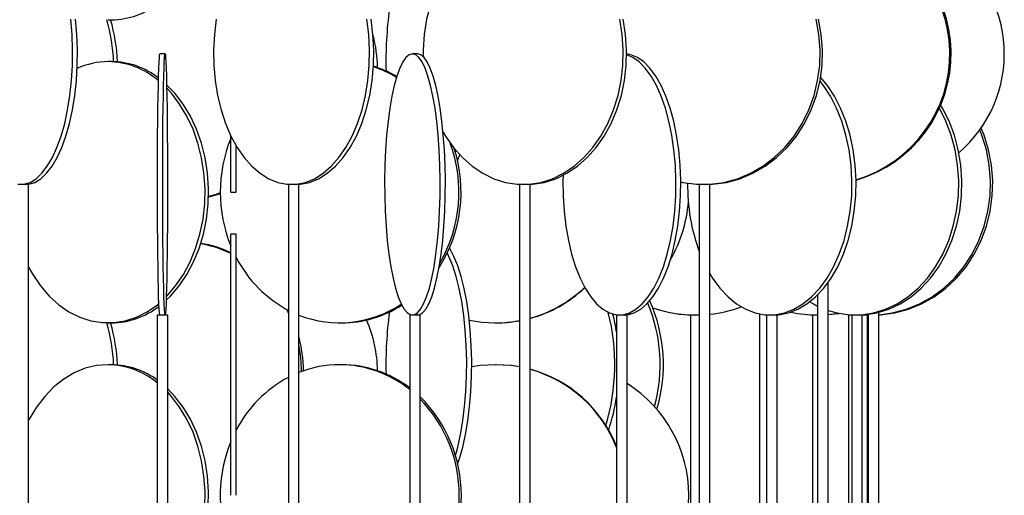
# Model space of a CAD drawing. Header units: millimetres. Extents: x 626 to 3215, y 306 to 3557.
# Tile 48 of 65: x 3021 to 3210, y 2127 to 2219. Entities that reach past the tile are written whole.
import ezdxf

# ---------------------------------------------------------------- set-up
doc = ezdxf.new("R2010")
doc.units = ezdxf.units.MM

msp = doc.modelspace()

# ---------------------------------------------------------------- linework, layer by layer
at = {"color": 7, "linetype": 'Continuous', "lineweight": 25}
for p, q in [((3038.25, 2218.5), (3038.92, 2218.5)), ((3038.92, 2210.5), (3038.25, 2210.5)), ((3049.16, 2212), (3048.16, 2212)), ((3097.43, 2212), (3096.46, 2212)), ((3061.73, 2185.5), (3061.73, 2196.29)), ((3062.73, 2185.5), (3062.73, 2194.42)), ((3104.67, 2193.11), (3104.78, 2193.47)), ((3023.05, 2187), (3021.13, 2187)), ((3023.05, 1636.5), (3023.05, 2187)), ((3072.74, 2187), (3072.74, 1636.5)), ((3072.94, 2187), (3072.74, 2187)), ((3074.74, 2187), (3072.94, 2187)), ((3074.74, 1636.5), (3074.74, 2187)), ((3116.96, 2187), (3116.96, 1636.5)), ((3117.31, 2187), (3116.96, 2187)), ((3118.96, 2187), (3117.31, 2187)), ((3118.96, 1636.5), (3118.96, 2187)), ((3151.31, 2187), (3151.31, 1636.5)), ((3151.86, 2187), (3151.31, 2187)), ((3153.31, 2187), (3151.86, 2187)), ((3153.31, 1636.5), (3153.31, 2187)), ((3061.73, 2185.5), (3062.73, 2185.5)), ((3062.73, 2177.5), (3061.73, 2177.5)), ((3061.73, 2127.5), (3061.73, 2177.5)), ((3062.73, 2127.5), (3062.73, 2177.5)), ((3175.94, 1636.5), (3175.94, 2168.21)), ((3173.94, 2165.84), (3173.94, 1636.5)), ((3047.66, 2162), (3047.66, 1611.5)), ((3049.66, 2162), (3047.66, 2162)), ((3049.66, 1611.5), (3049.66, 2162)), ((3095.94, 2162), (3095.94, 1611.5)), ((3095.97, 2162), (3095.94, 2162)), ((3097.94, 2162), (3095.97, 2162)), ((3097.94, 1611.5), (3097.94, 2162)), ((3135.49, 2162), (3135.49, 1622.45)), ((3135.59, 2162), (3135.49, 2162)), ((3137.49, 2162), (3135.59, 2162)), ((3137.49, 1611.5), (3137.49, 2162)), ((3149.62, 2162), (3149.62, 1636.35)), ((3150.66, 2162), (3149.62, 2162)), ((3151.31, 2162), (3150.66, 2162)), ((3162.85, 2162.19), (3162.85, 1636.5)), ((3164.18, 2162), (3164.18, 1632.83)), ((3164.4, 2162), (3164.18, 2162)), ((3166.18, 2162), (3164.4, 2162)), ((3166.18, 1631.29), (3166.18, 2162)), ((3172.97, 2162), (3172.97, 1636.42)), ((3173.94, 2162), (3172.97, 2162)), ((3175.94, 2162.08), (3177.9, 2162.34)), ((3175.94, 2162.07), (3177.99, 2162.32)), ((3179.87, 2162.05), (3179.87, 1636.5)), ((3180.45, 2162), (3180.45, 1635.87)), ((3180.84, 2162), (3180.45, 2162)), ((3182.45, 2162), (3180.84, 2162)), ((3181.87, 2162), (3181.87, 2162)), ((3182.45, 1635.31), (3182.45, 2162)), ((3182.91, 2162.04), (3183.63, 2162.01)), ((3183.44, 2162), (3183.44, 1636.47)), ((3183.63, 2162), (3183.44, 2162)), ((3183.63, 2162.11), (3183.63, 1636.5)), ((3185.63, 1636.5), (3185.63, 2162.48)), ((3038.25, 2160.5), (3038.92, 2160.5)), ((3082.53, 2160.5), (3082.93, 2160.5)), ((3112.35, 2160.5), (3112.46, 2160.5)), ((3038.92, 2152.5), (3038.25, 2152.5)), ((3082.93, 2152.5), (3082.53, 2152.5)), ((3112.46, 2152.5), (3112.35, 2152.5))]:
    msp.add_line(p, q, dxfattribs=at)
at = {"color": 7, "linetype": 'Continuous', "lineweight": 25, "flags": 128}
for points in [[(3117.63, 2237), (3115.37, 2236.82), (3113.14, 2236.3), (3110.97, 2235.43), (3108.89, 2234.24), (3106.94, 2232.73), (3105.13, 2230.93), (3103.5, 2228.87), (3102.07, 2226.57), (3100.86, 2224.07), (3099.89, 2221.39), (3099.16, 2218.59), (3098.69, 2215.69), (3098.49, 2212.74), (3098.49, 2211.5)], [(3021, 2187.04), (3022.17, 2187.04), (3023.34, 2187.39), (3024.48, 2188.09), (3025.58, 2189.12), (3026.62, 2190.47), (3027.6, 2192.13), (3028.48, 2194.06), (3029.28, 2196.24), (3029.96, 2198.65), (3030.53, 2201.24), (3030.97, 2203.99), (3031.28, 2206.85), (3031.45, 2209.78), (3031.48, 2212.74), (3031.38, 2215.69), (3031.14, 2218.59)], [(3022.51, 2187), (3023.09, 2187.04), (3024.26, 2187.39), (3025.4, 2188.09), (3026.5, 2189.12), (3027.54, 2190.47), (3028.51, 2192.13), (3029.4, 2194.06), (3030.19, 2196.24), (3030.88, 2198.65), (3031.44, 2201.24), (3031.89, 2203.99), (3032.19, 2206.85), (3032.37, 2209.78), (3032.4, 2212.74), (3032.3, 2215.69), (3032.06, 2218.59)], [(3058.94, 2218.59), (3058.58, 2215.69), (3058.42, 2212.74), (3058.47, 2209.78), (3058.73, 2206.85), (3059.2, 2203.99), (3059.86, 2201.24), (3060.72, 2198.65), (3061.75, 2196.24), (3062.94, 2194.06), (3064.28, 2192.13), (3065.75, 2190.47), (3067.32, 2189.12), (3068.98, 2188.09), (3070.7, 2187.39), (3072.46, 2187.04), (3074.23, 2187.04), (3075.98, 2187.39), (3077.7, 2188.09), (3079.36, 2189.12), (3080.93, 2190.47), (3082.4, 2192.13), (3083.74, 2194.06), (3084.93, 2196.24), (3085.96, 2198.65), (3086.82, 2201.24), (3087.48, 2203.99), (3087.95, 2206.85), (3088.21, 2209.78), (3088.26, 2212.74), (3088.11, 2215.69), (3087.74, 2218.59)], [(3074.14, 2187), (3075.03, 2187.04), (3076.78, 2187.39), (3078.5, 2188.09), (3080.16, 2189.12), (3081.73, 2190.47), (3083.2, 2192.13), (3084.54, 2194.06), (3085.74, 2196.24), (3086.77, 2198.65), (3087.62, 2201.24), (3088.29, 2203.99), (3088.75, 2206.85), (3089.01, 2209.78), (3089.07, 2212.74), (3088.91, 2215.69), (3088.54, 2218.59)], [(3102.31, 2197), (3102.76, 2196.24), (3104.3, 2194.06), (3106.01, 2192.13), (3107.9, 2190.47), (3109.91, 2189.12), (3112.04, 2188.09), (3114.25, 2187.39), (3116.5, 2187.04), (3118.77, 2187.04), (3121.02, 2187.39), (3123.23, 2188.09), (3125.36, 2189.12), (3127.37, 2190.47), (3129.26, 2192.13), (3130.97, 2194.06), (3132.51, 2196.24), (3133.83, 2198.65), (3134.92, 2201.24), (3135.78, 2203.99), (3136.38, 2206.85), (3136.71, 2209.78), (3136.78, 2212.74), (3136.58, 2215.69), (3136.11, 2218.59)], [(3118.28, 2187), (3119.41, 2187.04), (3121.67, 2187.39), (3123.87, 2188.09), (3126, 2189.12), (3128.02, 2190.47), (3129.9, 2192.13), (3131.62, 2194.06), (3133.15, 2196.24), (3134.47, 2198.65), (3135.57, 2201.24), (3136.42, 2203.99), (3137.02, 2206.85), (3137.35, 2209.78), (3137.42, 2212.74), (3137.22, 2215.69), (3136.75, 2218.59)], [(3147.75, 2187.47), (3148.13, 2187.39), (3150.76, 2187.04), (3153.4, 2187.04), (3156.03, 2187.39), (3158.61, 2188.09), (3161.09, 2189.12), (3163.44, 2190.47), (3165.64, 2192.13), (3167.64, 2194.06), (3169.43, 2196.24), (3170.97, 2198.65), (3172.25, 2201.24), (3173.25, 2203.99), (3173.94, 2206.85), (3174.33, 2209.78), (3174.41, 2212.74), (3174.18, 2215.69), (3173.63, 2218.59)], [(3152.53, 2187), (3153.85, 2187.04), (3156.48, 2187.39), (3159.05, 2188.09), (3161.54, 2189.12), (3163.89, 2190.47), (3166.09, 2192.13), (3168.09, 2194.06), (3169.88, 2196.24), (3171.42, 2198.65), (3172.7, 2201.24), (3173.69, 2203.99), (3174.39, 2206.85), (3174.78, 2209.78), (3174.86, 2212.74), (3174.63, 2215.69), (3174.08, 2218.59)], [(3048.16, 2162), (3048.14, 2162.04), (3048.08, 2162.39), (3048.03, 2163.09), (3047.98, 2164.12), (3047.93, 2165.47), (3047.89, 2167.13), (3047.85, 2169.06), (3047.81, 2171.24), (3047.78, 2173.65), (3047.75, 2176.24), (3047.73, 2178.99), (3047.72, 2181.85), (3047.71, 2184.78), (3047.71, 2187.74), (3047.71, 2190.69), (3047.72, 2193.59), (3047.74, 2196.39), (3047.76, 2199.07), (3047.79, 2201.57), (3047.83, 2203.87), (3047.87, 2205.93), (3047.91, 2207.73), (3047.96, 2209.24), (3048, 2210.43), (3048.06, 2211.3), (3048.11, 2211.82), (3048.16, 2212), (3048.16, 2212)], [(3049.16, 2212), (3049.22, 2211.82), (3049.27, 2211.3), (3049.32, 2210.43), (3049.37, 2209.24), (3049.42, 2207.73), (3049.46, 2205.93), (3049.5, 2203.87), (3049.53, 2201.57), (3049.56, 2199.07), (3049.58, 2196.39), (3049.6, 2193.59), (3049.61, 2190.69), (3049.62, 2187.74), (3049.62, 2184.78), (3049.61, 2181.85), (3049.59, 2178.99), (3049.57, 2176.24), (3049.55, 2173.65), (3049.52, 2171.24), (3049.48, 2169.06), (3049.44, 2167.13), (3049.39, 2165.47), (3049.35, 2164.12), (3049.3, 2163.09), (3049.24, 2162.39), (3049.19, 2162.04), (3049.14, 2162.04), (3049.08, 2162.39), (3049.03, 2163.09), (3048.98, 2164.12), (3048.93, 2165.47), (3048.89, 2167.13), (3048.85, 2169.06), (3048.81, 2171.24), (3048.78, 2173.65), (3048.75, 2176.24), (3048.73, 2178.99), (3048.72, 2181.85), (3048.71, 2184.78), (3048.71, 2187.74), (3048.71, 2190.69), (3048.72, 2193.59), (3048.74, 2196.39), (3048.76, 2199.07), (3048.79, 2201.57), (3048.83, 2203.87), (3048.87, 2205.93), (3048.91, 2207.73), (3048.96, 2209.24), (3049, 2210.43), (3049.06, 2211.3), (3049.11, 2211.82), (3049.16, 2212)], [(3096.46, 2212), (3095.83, 2211.82), (3095.21, 2211.3), (3094.6, 2210.43), (3094.03, 2209.24), (3093.48, 2207.73), (3092.98, 2205.93), (3092.53, 2203.87), (3092.13, 2201.57), (3091.79, 2199.07), (3091.52, 2196.39), (3091.32, 2193.59), (3091.19, 2190.69), (3091.14, 2187.74), (3091.15, 2184.78), (3091.25, 2181.85), (3091.41, 2178.99), (3091.65, 2176.24), (3091.96, 2173.65), (3092.32, 2171.24), (3092.75, 2169.06), (3093.23, 2167.13), (3093.75, 2165.47), (3094.31, 2164.12), (3094.9, 2163.09), (3095.51, 2162.39), (3096.14, 2162.04), (3096.77, 2162.04), (3097.4, 2162.39), (3098.01, 2163.09), (3098.6, 2164.12), (3099.16, 2165.47), (3099.69, 2167.13), (3100.16, 2169.06), (3100.59, 2171.24), (3100.96, 2173.65), (3101.26, 2176.24), (3101.5, 2178.99), (3101.66, 2181.85), (3101.76, 2184.78), (3101.78, 2187.74), (3101.72, 2190.69), (3101.59, 2193.59), (3101.39, 2196.39), (3101.12, 2199.07), (3100.78, 2201.57), (3100.38, 2203.87), (3099.93, 2205.93), (3099.43, 2207.73), (3098.89, 2209.24), (3098.31, 2210.43), (3097.71, 2211.3), (3097.09, 2211.82), (3096.46, 2212)], [(3097.43, 2162), (3097.75, 2162.04), (3098.37, 2162.39), (3098.99, 2163.09), (3099.58, 2164.12), (3100.14, 2165.47), (3100.66, 2167.13), (3101.14, 2169.06), (3101.57, 2171.24), (3101.93, 2173.65), (3102.24, 2176.24), (3102.47, 2178.99), (3102.64, 2181.85), (3102.73, 2184.78), (3102.75, 2187.74), (3102.7, 2190.69), (3102.57, 2193.59), (3102.36, 2196.39), (3102.09, 2199.07), (3101.76, 2201.57), (3101.36, 2203.87), (3100.91, 2205.93), (3100.41, 2207.73), (3099.86, 2209.24), (3099.29, 2210.43), (3098.68, 2211.3), (3098.06, 2211.82), (3097.43, 2212), (3097.43, 2212)], [(3125.26, 2188.72), (3125.24, 2187.74), (3125.27, 2184.78), (3125.46, 2181.85), (3125.8, 2178.99), (3126.28, 2176.24), (3126.9, 2173.65), (3127.65, 2171.24), (3128.51, 2169.06), (3129.48, 2167.13), (3130.54, 2165.47), (3131.68, 2164.12), (3132.88, 2163.09), (3134.13, 2162.39), (3135.4, 2162.04), (3136.68, 2162.04), (3137.96, 2162.39), (3139.2, 2163.09), (3140.4, 2164.12), (3141.54, 2165.47), (3142.6, 2167.13), (3143.57, 2169.06), (3144.44, 2171.24), (3145.19, 2173.65), (3145.8, 2176.24), (3146.29, 2178.99), (3146.62, 2181.85), (3146.81, 2184.78), (3146.85, 2187.74), (3146.74, 2190.69), (3146.47, 2193.59), (3146.06, 2196.39), (3145.51, 2199.07), (3144.83, 2201.57), (3144.02, 2203.87), (3143.1, 2205.93), (3142.08, 2207.73), (3140.98, 2209.24), (3139.81, 2210.43), (3138.58, 2211.3), (3137.43, 2211.79)], [(3136.94, 2162), (3137.58, 2162.04), (3138.86, 2162.39), (3140.1, 2163.09), (3141.3, 2164.12), (3142.44, 2165.47), (3143.5, 2167.13), (3144.48, 2169.06), (3145.34, 2171.24), (3146.09, 2173.65), (3146.71, 2176.24), (3147.19, 2178.99), (3147.52, 2181.85), (3147.71, 2184.78), (3147.75, 2187.74), (3147.64, 2190.69), (3147.37, 2193.59), (3146.96, 2196.39), (3146.41, 2199.07), (3145.73, 2201.57), (3144.92, 2203.87), (3144, 2205.93), (3142.98, 2207.73), (3141.88, 2209.24), (3140.71, 2210.43), (3139.48, 2211.3), (3138.22, 2211.82), (3137.43, 2211.97)], [(3153.31, 2169.93), (3153.84, 2169.06), (3155.25, 2167.13), (3156.8, 2165.47), (3158.45, 2164.12), (3160.2, 2163.09), (3162.01, 2162.39), (3163.86, 2162.04), (3165.72, 2162.04), (3167.57, 2162.39), (3169.38, 2163.09), (3171.13, 2164.12), (3172.78, 2165.47), (3174.33, 2167.13), (3175.74, 2169.06), (3177, 2171.24), (3178.08, 2173.65), (3178.98, 2176.24), (3179.68, 2178.99), (3180.17, 2181.85), (3180.45, 2184.78), (3180.5, 2187.74), (3180.34, 2190.69), (3179.95, 2193.59), (3179.36, 2196.39), (3178.55, 2199.07), (3177.56, 2201.57), (3176.39, 2203.87), (3175.05, 2205.93), (3174.38, 2206.8)], [(3165.57, 2162), (3166.5, 2162.04), (3168.35, 2162.39), (3170.16, 2163.09), (3171.9, 2164.12), (3173.56, 2165.47), (3175.11, 2167.13), (3176.52, 2169.06), (3177.77, 2171.24), (3178.86, 2173.65), (3179.76, 2176.24), (3180.46, 2178.99), (3180.95, 2181.85), (3181.22, 2184.78), (3181.28, 2187.74), (3181.11, 2190.69), (3180.73, 2193.59), (3180.13, 2196.39), (3179.33, 2199.07), (3178.34, 2201.57), (3177.16, 2203.87), (3175.83, 2205.93), (3174.51, 2207.55)], [(3049.37, 2164.84), (3050.18, 2165.63), (3051.85, 2167.56), (3053.33, 2169.74), (3054.61, 2172.15), (3055.67, 2174.74), (3056.5, 2177.49), (3057.08, 2180.35), (3057.4, 2183.28), (3057.47, 2186.24), (3057.27, 2189.19), (3056.82, 2192.09), (3056.12, 2194.89), (3055.17, 2197.57), (3054, 2200.07), (3052.61, 2202.37), (3051.03, 2204.43), (3049.46, 2206.08)], [(3049.39, 2165.51), (3049.51, 2165.63), (3051.18, 2167.56), (3052.66, 2169.74), (3053.94, 2172.15), (3055, 2174.74), (3055.83, 2177.49), (3056.41, 2180.35), (3056.73, 2183.28), (3056.8, 2186.24), (3056.6, 2189.19), (3056.15, 2192.09), (3055.44, 2194.89), (3054.5, 2197.57), (3053.33, 2200.07), (3051.94, 2202.37), (3050.36, 2204.43), (3049.47, 2205.41)], [(3175.94, 2162.88), (3177.65, 2162.39), (3179.97, 2162.04), (3182.32, 2162.04), (3184.64, 2162.39), (3186.92, 2163.09), (3189.12, 2164.12), (3191.2, 2165.47), (3193.15, 2167.13), (3194.92, 2169.06), (3196.5, 2171.24), (3197.87, 2173.65), (3199, 2176.24), (3199.88, 2178.99), (3200.5, 2181.85), (3200.85, 2184.78), (3200.92, 2187.74), (3200.71, 2190.69), (3200.22, 2193.59), (3199.47, 2196.39), (3198.47, 2199.07), (3197.22, 2201.57), (3197.19, 2201.62)], [(3181.76, 2162), (3182.93, 2162.04), (3185.26, 2162.39), (3187.53, 2163.09), (3189.73, 2164.12), (3191.82, 2165.47), (3193.76, 2167.13), (3195.53, 2169.06), (3197.12, 2171.24), (3198.48, 2173.65), (3199.61, 2176.24), (3200.49, 2178.99), (3201.11, 2181.85), (3201.46, 2184.78), (3201.53, 2187.74), (3201.32, 2190.69), (3200.84, 2193.59), (3200.09, 2196.39), (3199.08, 2199.07), (3197.83, 2201.57), (3197.44, 2202.22)], [(3185.63, 2162.02), (3185.99, 2162.04), (3188.67, 2162.39), (3191.29, 2163.09), (3193.82, 2164.12), (3196.22, 2165.47), (3198.46, 2167.13), (3200.51, 2169.06), (3202.33, 2171.24), (3203.9, 2173.65), (3205.2, 2176.24), (3206.22, 2178.99), (3206.93, 2181.85), (3207.33, 2184.78), (3207.41, 2187.74), (3207.17, 2190.69), (3206.61, 2193.59), (3205.75, 2196.39), (3205.19, 2197.77)], [(3185.63, 2162.04), (3188.26, 2162.39), (3190.88, 2163.09), (3193.41, 2164.12), (3195.81, 2165.47), (3198.05, 2167.13), (3200.09, 2169.06), (3201.91, 2171.24), (3203.49, 2173.65), (3204.79, 2176.24), (3205.8, 2178.99), (3206.51, 2181.85), (3206.91, 2184.78), (3206.99, 2187.74), (3206.75, 2190.69), (3206.2, 2193.59), (3205.33, 2196.39), (3204.93, 2197.41)], [(3105.09, 2191.49), (3105.45, 2192.56), (3105.49, 2192.67)], [(3059.7, 2185.37), (3058.9, 2185.09), (3057.46, 2184.67)], [(3059.7, 2185.23), (3059.29, 2185.09), (3057.46, 2184.57)], [(3105.09, 2133.49), (3105.45, 2134.56), (3106.07, 2136.74), (3106.6, 2139.15), (3107.04, 2141.74), (3107.39, 2144.49), (3107.63, 2147.35), (3107.76, 2150.28), (3107.79, 2153.24), (3107.71, 2156.19), (3107.52, 2159.09), (3107.23, 2161.89), (3106.84, 2164.57), (3106.35, 2167.07), (3105.77, 2169.37), (3105.11, 2171.43), (3104.39, 2173.23), (3103.6, 2174.74), (3103.56, 2174.8)], [(3104.67, 2135.11), (3105.12, 2136.74), (3105.65, 2139.15), (3106.09, 2141.74), (3106.44, 2144.49), (3106.68, 2147.35), (3106.81, 2150.28), (3106.84, 2153.24), (3106.76, 2156.19), (3106.57, 2159.09), (3106.28, 2161.89), (3105.88, 2164.57), (3105.4, 2167.07), (3104.82, 2169.37), (3104.16, 2171.43), (3103.43, 2173.23), (3103.13, 2173.86)], [(3023.05, 2171.18), (3023.85, 2169.74), (3025.33, 2167.56), (3027, 2165.63), (3028.82, 2163.97), (3030.78, 2162.62), (3032.84, 2161.59), (3034.97, 2160.89), (3037.16, 2160.54), (3039.35, 2160.54), (3041.54, 2160.89), (3043.67, 2161.59), (3045.73, 2162.62), (3047.69, 2163.97), (3047.98, 2164.2)], [(3172.47, 2164.53), (3173.17, 2164.12), (3173.94, 2163.72)], [(3072.36, 2163.11), (3072.39, 2163.07), (3072.74, 2162.34)], [(3038.25, 2152.5), (3036.06, 2152.32), (3033.9, 2151.8), (3031.79, 2150.93), (3029.78, 2149.74), (3027.89, 2148.23), (3026.14, 2146.43), (3024.57, 2144.37), (3023.18, 2142.07), (3023.05, 2141.81)], [(3112.35, 2152.5), (3109.41, 2152.32), (3107.79, 2152.07)], [(3116.96, 2152.06), (3115.29, 2152.32), (3112.35, 2152.5)], [(3116.96, 2152.08), (3115.4, 2152.32), (3112.46, 2152.5)], [(3049.66, 2107.11), (3050.18, 2107.63), (3051.85, 2109.56), (3053.33, 2111.74), (3054.61, 2114.15), (3055.67, 2116.74), (3056.5, 2119.49), (3057.08, 2122.35), (3057.4, 2125.28), (3057.47, 2128.24), (3057.27, 2131.19), (3056.82, 2134.09), (3056.12, 2136.89), (3055.17, 2139.57), (3054, 2142.07), (3052.61, 2144.37), (3051.03, 2146.43), (3049.66, 2147.88)], [(3049.66, 2107.78), (3051.18, 2109.56), (3052.66, 2111.74), (3053.94, 2114.15), (3055, 2116.74), (3055.83, 2119.49), (3056.41, 2122.35), (3056.73, 2125.28), (3056.8, 2128.24), (3056.6, 2131.19), (3056.15, 2134.09), (3055.44, 2136.89), (3054.5, 2139.57), (3053.33, 2142.07), (3051.94, 2144.37), (3050.36, 2146.43), (3049.66, 2147.21)]]:
    msp.add_lwpolyline(points, dxfattribs=at)
at = {"color": 7, "linetype": 'Continuous', "lineweight": 25}
for centre, radius, start, end in [((3174.08, 2211.99), 25.15, 286.6212, 75.6483), ((3174.32, 2211.99), 25.14, 286.0654, 76.1741), ((3184.63, 2212), 25, 310.7351, 55.2027), ((3038.72, 2233.55), 15.06, 270.7686, 308.025), ((3167.49, 2210.58), 76.1, 172.4529, 181.4125), ((3005.62, 2209.15), 33.73, 2.2804, 16.0918), ((3006.33, 2209.15), 33.74, 2.2155, 16.0883), ((3064.79, 2209), 25, 0.7915, 15.1586), ((3038.31, 2196.18), 14.31, 90.2239, 114.6331), ((3038.01, 2195.27), 15.23, 49.5714, 89.0829), ((3038.71, 2195.41), 15.09, 52.4749, 89.1788), ((3082.69, 2188.79), 21.74, 60.297, 73.1237), ((3082.26, 2188.74), 21.8, 59.2562, 72.0007), ((3086.84, 2185.5), 27.14, 157.7241, 202.2759), ((3078.81, 2185.51), 26.95, 327.4068, 18.1074), ((3078.36, 2185.51), 27, 329.7217, 20.2978), ((3185.73, 2186.76), 36.66, 179.2707, 200.121), ((3123.88, 2185.48), 25.4, 329.6555, 355.8956), ((3052.06, 2154.18), 21.82, 63.7232, 79.6732), ((3052.46, 2154.21), 21.79, 64.8259, 80.6527), ((3083.91, 2183.95), 23.82, 207.1951, 242.4201), ((3112.32, 2185.31), 24.82, 285.5036, 313.4428), ((3112.43, 2185.31), 24.82, 285.2489, 313.2224), ((3038.72, 2175.55), 15.06, 270.7686, 308.025), ((3082.53, 2181.67), 21.16, 248.3918, 303.8495), ((3082.87, 2181.83), 21.33, 270.1717, 302.7864), ((3113.54, 2152.48), 30.3, 344.6964, 22.9106), ((3114.29, 2152.48), 30.15, 343.6088, 23.9357), ((3150.64, 2186.96), 24.96, 250.7133, 271.5162), ((3150.6, 2186.96), 24.96, 250.8259, 269.9996), ((3150.64, 2186.96), 24.96, 276.1193, 290.3523), ((3167.49, 2152.58), 76.1, 172.4529, 181.4125), ((3094.41, 2152.52), 40.74, 343.4031, 14.1656), ((3097.61, 2153.02), 38.3, 8.5271, 13.8002), ((3173.88, 2186.1), 24.1, 257.8649, 269.9976), ((3005.62, 2151.15), 33.73, 2.2804, 16.0918), ((3006.33, 2151.15), 33.74, 2.2155, 16.0883), ((3064.79, 2151), 25, 0.7915, 23.697), ((3112.35, 2185.22), 24.72, 258.2868, 280.7325), ((3112.46, 2185.22), 24.72, 270.0006, 280.4823), ((3048.73, 2151.01), 26.91, 0.6889, 14.833), ((3048.27, 2151), 26.98, 0.4126, 11.2015), ((3038.02, 2137.32), 15.18, 50.5657, 89.1162), ((3038.72, 2137.46), 15.04, 53.5106, 89.2121), ((3082.54, 2131.44), 21.06, 90.0514, 111.7494), ((3082.4, 2130.91), 21.59, 51.14, 89.6597), ((3082.81, 2130.94), 21.56, 52.4753, 89.6767), ((3112.39, 2127.61), 24.9, 21.9475, 74.7051), ((3112.28, 2127.6), 24.91, 21.2497, 74.4444), ((3083.83, 2129.12), 23.71, 117.8885, 152.8912), ((3124.05, 2127.5), 25.25, 302.1569, 57.8431), ((3079.32, 2127.5), 26.49, 314.685, 45.315), ((3078.87, 2127.5), 26.52, 315.9826, 44.0174), ((3099.27, 2151.65), 36.61, 341.4659, 351.5888), ((3086.87, 2127.49), 27.16, 157.7346, 199.2924)]:
    msp.add_arc(centre, radius, start, end, dxfattribs=at)

doc.saveas('drawing.dxf')
